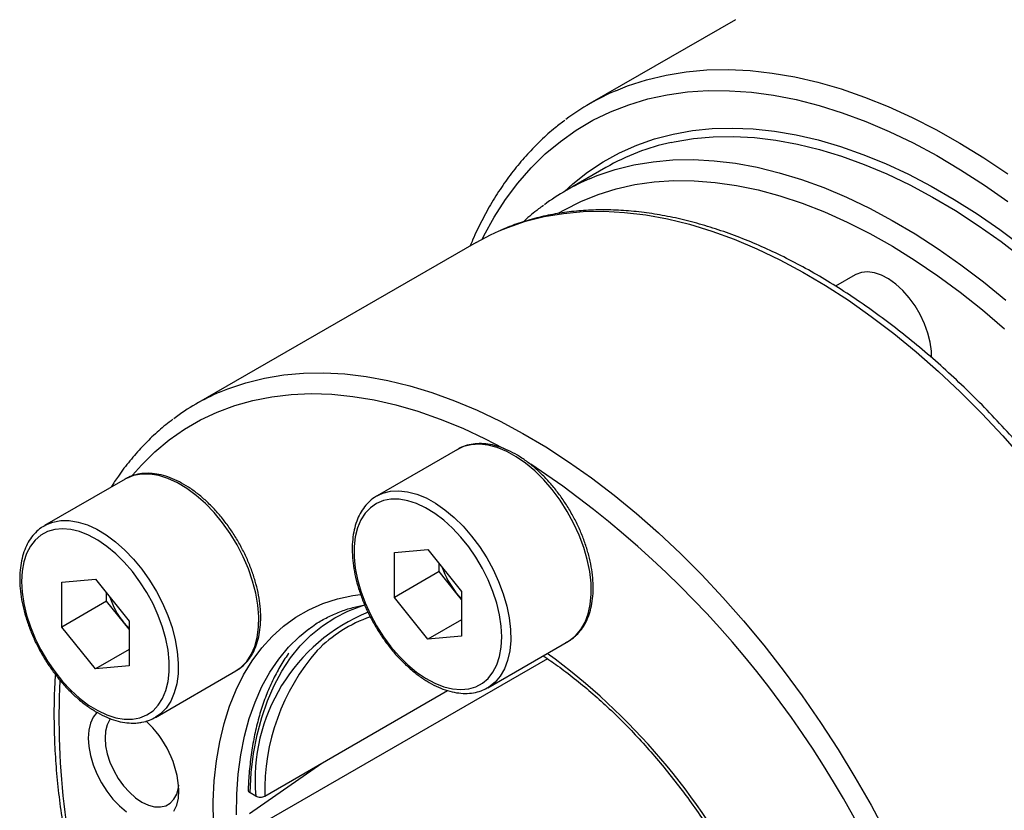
# Model space of a CAD drawing. Header units: millimetres. Extents: x 0 to 334, y 0 to 236.
# Tile 4 of 9: x 71 to 102, y 171 to 196. Entities that reach past the tile are written whole.
import ezdxf

# ---------------------------------------------------------------- set-up
doc = ezdxf.new("R2010")
doc.units = ezdxf.units.MM
doc.layers.add('OUTLINE', color=7, linetype='CONTINUOUS')

msp = doc.modelspace()

# ---------------------------------------------------------------- linework, layer by layer
at = {"layer": 'OUTLINE'}
for p, q in [((93.8455, 196.0665), (89.2493, 193.4131)), ((89.7543, 191.3953), (88.4815, 190.6605)), ((85.6531, 189.0277), (76.8142, 183.9252)), ((97.6272, 188.0052), (97.0059, 187.6465)), ((85.0685, 182.4873), (82.523, 181.0177)), ((74.5664, 181.5482), (72.0208, 180.0787)), ((82.523, 181.0177), (82.5687, 181.0428)), ((83.0707, 179.2244), (84.1314, 179.3192)), ((83.0707, 177.8101), (83.0707, 179.2244)), ((84.1314, 179.3192), (85.1921, 177.9997)), ((84.4849, 178.6265), (84.4849, 178.8794)), ((84.4849, 178.6265), (83.0707, 177.8101)), ((85.0153, 177.9667), (84.4849, 178.6265)), ((72.5685, 178.2853), (73.6292, 178.3801)), ((72.5685, 176.871), (72.5685, 178.2853)), ((73.6292, 178.3801), (74.6899, 177.0607)), ((73.9828, 177.6874), (73.9828, 177.9403)), ((85.1921, 177.7468), (85.0153, 177.9667)), ((85.1921, 177.9997), (85.1921, 176.5855)), ((73.9828, 177.6874), (72.5685, 176.871)), ((74.5131, 177.0277), (73.9828, 177.6874)), ((84.1314, 176.4906), (83.0707, 177.8101)), ((74.6899, 176.8078), (74.5131, 177.0277)), ((74.6899, 177.0607), (74.6899, 175.6464)), ((85.1921, 177.1029), (84.1314, 176.4906)), ((73.6292, 175.5516), (72.5685, 176.871)), ((85.1921, 176.5855), (84.1314, 176.4906)), ((86.0227, 174.9554), (88.5683, 176.4249)), ((74.6899, 176.1639), (73.6292, 175.5516)), ((87.9061, 175.869), (78.9766, 170.7141)), ((74.6899, 175.6464), (73.6292, 175.5516)), ((75.5205, 174.0163), (78.0661, 175.4859)), ((78.0499, 175.4767), (78.0661, 175.4859)), ((78.9766, 171.5306), (84.7499, 174.8635)), ((86.0227, 174.9554), (86.0034, 174.9445)), ((78.4989, 170.9742), (80.7784, 172.5708)), ((78.6936, 171.5307), (78.5119, 171.6356))]:
    msp.add_line(p, q, dxfattribs=at)
at = {"layer": 'OUTLINE', "flags": 128}
for points in [[(90.0669, 193.8223), (90.4401, 193.971), (91.0365, 194.1648), (91.654, 194.3138), (92.2911, 194.4177), (92.9466, 194.4763), (93.619, 194.4895), (94.3068, 194.4572), (95.0085, 194.3795), (95.7227, 194.2565), (96.4478, 194.0886), (97.1822, 193.8761), (97.9243, 193.6195), (98.6725, 193.3192), (99.4252, 192.9761), (100.1808, 192.5907), (100.9376, 192.164), (101.694, 191.6968), (102.4484, 191.1902)], [(85.8535, 189.1391), (85.9015, 189.235), (86.2276, 189.8286), (86.5853, 190.3854), (86.9738, 190.904), (87.3922, 191.3833), (87.8397, 191.8223), (88.3152, 192.2199), (88.8176, 192.5752), (89.3459, 192.8875), (89.8988, 193.1561), (90.4752, 193.3804), (91.0737, 193.5598), (91.693, 193.694), (92.3317, 193.7826), (92.9884, 193.8256), (93.6616, 193.8227), (94.3498, 193.774), (95.0516, 193.6796), (95.7652, 193.5397), (96.4892, 193.3546), (97.2219, 193.1247), (97.9617, 192.8506), (98.7069, 192.5328), (99.4559, 192.1721), (100.2069, 191.7693), (100.9584, 191.3252), (101.7087, 190.8409), (102.456, 190.3174)], [(88.4425, 190.6379), (88.707, 190.8768), (89.1742, 191.2466), (89.6675, 191.5744), (90.186, 191.8594), (90.7282, 192.1012), (91.2931, 192.2989), (91.8792, 192.4523), (92.4852, 192.5609), (93.1096, 192.6246), (93.7511, 192.643), (94.4081, 192.6163), (95.0791, 192.5444), (95.7625, 192.4276), (96.4567, 192.266), (97.1601, 192.0601), (97.8711, 191.8104), (98.5879, 191.5175), (99.309, 191.182), (100.0326, 190.8046), (100.7571, 190.3864), (101.4807, 189.9283), (102.2018, 189.4313), (102.9186, 188.8965)], [(91.8126, 192.1887), (91.9099, 192.2095), (92.5179, 192.3108), (93.1442, 192.3668), (93.7873, 192.3774), (94.4458, 192.3424), (95.1181, 192.2622), (95.8025, 192.1367), (96.4976, 191.9663), (97.2015, 191.7514), (97.9126, 191.4926), (98.6293, 191.1903), (99.3499, 190.8455), (100.0726, 190.4587), (100.7958, 190.0311), (101.5176, 189.5636), (102.2364, 189.0573), (102.9506, 188.5134)], [(89.2369, 191.038), (89.482, 191.1372), (90.049, 191.3283), (90.6371, 191.4747), (91.2451, 191.576), (91.8714, 191.632), (92.5145, 191.6426), (93.173, 191.6077), (93.8453, 191.5274), (94.5298, 191.4019), (95.2248, 191.2315), (95.9287, 191.0166), (96.6398, 190.7578), (97.3566, 190.4556), (98.0771, 190.1107), (98.7998, 189.724), (99.523, 189.2964), (100.2448, 188.8288), (100.9637, 188.3225), (101.6778, 187.7786), (102.3856, 187.1984)], [(88.2507, 189.9481), (88.4407, 190.0592), (88.9632, 190.3247), (89.5093, 190.5461), (90.0777, 190.7227), (90.6671, 190.8541), (91.276, 190.9401), (91.9028, 190.9804), (92.5461, 190.9749), (93.2043, 190.9236), (93.8757, 190.8266), (94.5588, 190.6843), (95.2518, 190.4969), (95.9531, 190.2649), (96.661, 189.9888), (97.3736, 189.6694), (98.0893, 189.3074), (98.8064, 188.9037), (99.523, 188.4593), (100.2374, 187.9753), (100.9478, 187.4529), (101.6526, 186.8932), (102.35, 186.2978)], [(86.3822, 189.3939), (86.6511, 189.5035), (87.2181, 189.6948), (87.8063, 189.8414), (88.4143, 189.9429), (89.0406, 189.9991), (89.6838, 190.0098), (90.3424, 189.9751), (91.0147, 189.8949), (91.6993, 189.7695), (92.3944, 189.5992), (93.0984, 189.3844), (93.8097, 189.1257), (94.5265, 188.8235), (95.2472, 188.4786), (95.97, 188.0919), (96.6933, 187.6643), (97.4153, 187.1968), (98.1342, 186.6904), (98.8485, 186.1465), (99.5564, 185.5662), (100.2562, 184.951), (100.9463, 184.3023), (101.625, 183.6216), (102.2907, 182.9107), (102.9418, 182.1711)], [(85.6531, 189.0277), (86.1067, 189.2679), (86.3822, 189.3939)], [(100.04, 185.3882), (100.0367, 185.5907), (100.0002, 185.8712), (99.9281, 186.1621), (99.8224, 186.4559), (99.6856, 186.7449), (99.5215, 187.0217), (99.3342, 187.2792), (99.1286, 187.5105), (98.91, 187.7099), (98.684, 187.872), (98.4566, 187.9927), (98.2336, 188.0688), (98.0208, 188.0985), (97.8237, 188.0809), (97.6474, 188.0164), (97.6272, 188.0052)], [(77.5433, 184.2913), (77.8123, 184.4009), (78.3793, 184.5923), (78.9675, 184.7389), (79.5754, 184.8404), (80.2018, 184.8965), (80.845, 184.9073), (81.5036, 184.8725), (82.1759, 184.7923), (82.8605, 184.667), (83.5556, 184.4967), (84.2596, 184.2819), (84.9708, 184.0231), (85.6877, 183.7209), (86.4084, 183.3761), (87.1312, 182.9894), (87.8544, 182.5618), (88.5764, 182.0942), (89.2954, 181.5879), (90.0097, 181.0439), (90.7176, 180.4636), (91.4174, 179.8484), (92.1074, 179.1997), (92.7861, 178.5191), (93.4518, 177.8081), (94.103, 177.0685), (94.738, 176.3021), (95.3554, 175.5105), (95.9537, 174.6958), (96.5316, 173.8598), (97.0875, 173.0045), (97.6203, 172.132), (98.1286, 171.2444), (98.6113, 170.3436)], [(74.8022, 181.6684), (75.0786, 181.9824), (75.5038, 182.4038), (75.9571, 182.7838), (76.4374, 183.1216), (76.9434, 183.4164), (77.4739, 183.6674), (78.0276, 183.8741), (78.6032, 184.0358), (79.1992, 184.1522), (79.8143, 184.2231), (80.4468, 184.2482), (81.0953, 184.2276), (81.7581, 184.1611), (82.4337, 184.0491), (83.1203, 183.8918), (83.8164, 183.6895), (84.5201, 183.4428), (85.2298, 183.1522), (85.9437, 182.8185), (86.5066, 182.5266)], [(88.5683, 176.4249), (88.6033, 176.446), (88.7969, 176.597), (88.9617, 176.7898), (89.0952, 177.0215), (89.1956, 177.2887), (89.2612, 177.5874), (89.2913, 177.9134), (89.2852, 178.262), (89.2433, 178.6279), (89.1659, 179.0059), (89.0543, 179.3905), (88.9101, 179.776), (88.7354, 180.1569), (88.5328, 180.5275), (88.3052, 180.8825), (88.0558, 181.2167), (87.7885, 181.5253), (87.507, 181.8036), (87.2154, 182.0478), (86.9181, 182.2541), (86.6193, 182.4197), (86.3234, 182.542), (86.0347, 182.6193), (85.7574, 182.6505), (85.4957, 182.6351), (85.2532, 182.5734), (85.0685, 182.4873)], [(78.0661, 175.4859), (78.2333, 175.6029), (78.4079, 175.782), (78.5521, 176.0011), (78.6637, 176.2568), (78.7411, 176.5455), (78.7831, 176.863), (78.7891, 177.2045), (78.759, 177.5653), (78.6934, 177.9398), (78.593, 178.3228), (78.4595, 178.7087), (78.2947, 179.0917), (78.1011, 179.4664), (77.8814, 179.8272), (77.6389, 180.1689), (77.3772, 180.4865), (77.0999, 180.7754), (76.8112, 181.0314), (76.5154, 181.2507), (76.2166, 181.4301), (75.9192, 181.5671), (75.6277, 181.6596), (75.3461, 181.7062), (75.0788, 181.7064), (74.8294, 181.66), (74.6072, 181.5707)], [(74.6072, 181.5707), (74.6018, 181.5678), (74.5664, 181.5482)], [(82.5687, 181.0428), (82.7076, 181.1039), (82.9501, 181.1656), (83.2119, 181.181), (83.4891, 181.1498), (83.7778, 181.0725), (84.0737, 180.9501), (84.3725, 180.7846), (84.6698, 180.5782), (84.9614, 180.3341), (85.2429, 180.0557), (85.5103, 179.7472), (85.7596, 179.413), (85.9872, 179.058), (86.1899, 178.6873), (86.3646, 178.3065), (86.5087, 177.9209), (86.6203, 177.5364), (86.6977, 177.1584), (86.7397, 176.7924), (86.7457, 176.4439), (86.7156, 176.1179), (86.65, 175.8191), (86.5496, 175.552), (86.4161, 175.3203), (86.2513, 175.1275), (86.0577, 174.9764), (86.0227, 174.9554)], [(82.9647, 176.2449), (83.2218, 175.9485), (83.4928, 175.6818), (83.7735, 175.4488), (84.0595, 175.2531), (84.3467, 175.0975), (84.6306, 174.9845), (84.9069, 174.9158), (85.1715, 174.8924), (85.4203, 174.9146), (85.6496, 174.9822), (85.8558, 175.0941), (86.0359, 175.2486), (86.1872, 175.4433), (86.3073, 175.6754), (86.3944, 175.9413), (86.4472, 176.2369), (86.4648, 176.5578), (86.4472, 176.8992), (86.3944, 177.2558), (86.3073, 177.6222), (86.1872, 177.9929), (86.0359, 178.3623), (85.8558, 178.7247), (85.6496, 179.0748), (85.4203, 179.407), (85.1715, 179.7166), (84.9069, 179.9986), (84.6306, 180.2489), (84.3467, 180.4637), (84.0595, 180.6397), (83.7735, 180.7742), (83.4928, 180.8653), (83.2218, 180.9114), (82.9647, 180.912), (82.7252, 180.867), (82.507, 180.7771), (82.3134, 180.6437), (82.1475, 180.4687), (82.0115, 180.2549), (81.9077, 180.0055), (81.8377, 179.7242), (81.8024, 179.4153), (81.8024, 179.0835), (81.8377, 178.7339), (81.9077, 178.3717), (82.0115, 178.0024), (82.1475, 177.6317), (82.3134, 177.2651), (82.507, 176.9082), (82.7252, 176.5664), (82.9647, 176.2449)], [(72.0101, 180.0724), (72.0562, 180.0983), (72.2839, 180.1905), (72.5332, 180.2369), (72.8006, 180.2367), (73.0821, 180.19), (73.3736, 180.0976), (73.671, 179.9606), (73.9698, 179.7812), (74.2657, 179.5618), (74.5543, 179.3059), (74.8316, 179.017), (75.0934, 178.6994), (75.3358, 178.3576), (75.5555, 177.9968), (75.7491, 177.6222), (75.9139, 177.2391), (76.0475, 176.8533), (76.1478, 176.4703), (76.2135, 176.0957), (76.2435, 175.735), (76.2375, 175.3934), (76.1955, 175.076), (76.1181, 174.7873), (76.0066, 174.5316), (75.8624, 174.3125), (75.6877, 174.1333), (75.5268, 174.02)], [(74.7959, 173.9587), (75.0354, 174.0037), (75.2536, 174.0936), (75.4472, 174.2271), (75.6131, 174.402), (75.7491, 174.6159), (75.8528, 174.8653), (75.9229, 175.1466), (75.9582, 175.4554), (75.9582, 175.7872), (75.9229, 176.1368), (75.8528, 176.499), (75.7491, 176.8683), (75.6131, 177.2391), (75.4472, 177.6057), (75.2536, 177.9626), (75.0354, 178.3044), (74.7959, 178.6259), (74.5388, 178.9222), (74.2678, 179.1889), (73.9871, 179.4219), (73.7011, 179.6177), (73.4139, 179.7732), (73.13, 179.8862), (72.8537, 179.955), (72.5891, 179.9784), (72.3403, 179.9561), (72.111, 179.8886), (71.9048, 179.7767), (71.7246, 179.6222), (71.5734, 179.4274), (71.4533, 179.1954), (71.3662, 178.9295), (71.3134, 178.6338), (71.2958, 178.3129), (71.3134, 177.9716), (71.3662, 177.615), (71.4533, 177.2486), (71.5734, 176.8778), (71.7246, 176.5085), (71.9048, 176.146), (72.111, 175.796), (72.3403, 175.4637), (72.5891, 175.1542), (72.8537, 174.8721), (73.13, 174.6218), (73.4139, 174.4071), (73.7011, 174.2311), (73.9871, 174.0965), (74.2678, 174.0055), (74.5388, 173.9593), (74.7959, 173.9587)], [(85.1921, 177.7707), (85.1397, 177.8241), (85.0153, 177.9667)], [(77.3547, 170.6756), (77.3512, 171.3532), (77.3834, 172.0092), (77.451, 172.6412), (77.5539, 173.2469), (77.6916, 173.824), (77.8636, 174.3704), (78.0694, 174.884), (78.308, 175.3631), (78.5788, 175.8056), (78.8806, 176.2102), (79.2123, 176.5752), (79.5727, 176.8992), (79.9605, 177.1812), (80.3743, 177.42), (80.8124, 177.6148), (81.2733, 177.7648), (81.7553, 177.8695), (82.0043, 177.9048)], [(78.5119, 171.6356), (78.5516, 172.2694), (78.6266, 172.8787), (78.7366, 173.4611), (78.8812, 174.0144), (79.0598, 174.5365), (79.2717, 175.0253), (79.5161, 175.4789), (79.7921, 175.8956), (80.0986, 176.2738), (80.4344, 176.6119), (80.7981, 176.9088), (81.1885, 177.1632), (81.604, 177.3741), (82.0429, 177.5408), (82.1349, 177.5693)], [(74.6899, 176.8316), (74.6375, 176.885), (74.5131, 177.0277)], [(78.0889, 170.9323), (78.0976, 171.5907), (78.1419, 172.2267), (78.2216, 172.8378), (78.3365, 173.4217), (78.4862, 173.976), (78.6699, 174.4986), (78.887, 174.9876), (79.1368, 175.4411), (79.4181, 175.8572), (79.73, 176.2345), (80.0712, 176.5714), (80.3696, 176.8149)], [(73.6782, 174.1791), (73.6745, 174.1754), (73.5571, 174.0219), (73.4711, 173.8319), (73.4187, 173.6098), (73.401, 173.3614), (73.4187, 173.0925), (73.4711, 172.8099), (73.5571, 172.5206), (73.6745, 172.2316), (73.8204, 171.9501), (73.9913, 171.6829), (74.1829, 171.4367), (74.3905, 171.2176), (74.6089, 171.0309)], [(74.1182, 173.9848), (74.0877, 173.9448), (74.0017, 173.7815), (73.9491, 173.5851), (73.9314, 173.3614), (73.9491, 173.1172), (74.0017, 172.8599), (74.0877, 172.5975), (74.2043, 172.3378), (74.3481, 172.0887), (74.5147, 171.8578), (74.6991, 171.6521), (74.8955, 171.478), (75.0981, 171.3405), (75.3007, 171.244), (75.4971, 171.1914), (75.6815, 171.1843), (75.8481, 171.2228), (75.9919, 171.3058), (76.1085, 171.4309), (76.1945, 171.5941), (76.2471, 171.7906), (76.258, 171.873)], [(76.1088, 171.0476), (76.1947, 171.2376), (76.2472, 171.4596), (76.2648, 171.7081), (76.2648, 171.7081)]]:
    msp.add_lwpolyline(points, dxfattribs=at)
at = {"layer": 'OUTLINE'}
for centre, radius, start, end in [((93.0947, 186.7521), 7.6912, 113.18248, 126.76938), ((93.3447, 185.147), 7.2064, 102.27525, 119.88299), ((91.9925, 184.5788), 7.0224, 113.10363, 126.56283), ((80.3254, 177.8429), 7.0229, 113.33718, 126.97481), ((69.6962, 155.6006), 31.7947, 21.11573, 56.19836), ((86.994, 179.5569), 2.5385, 198.44373, 218.78545), ((76.4919, 178.6178), 2.5385, 198.44381, 218.78549), ((84.391, 172.0374), 5.7199, 112.08609, 185.08222), ((83.6692, 173.1918), 4.2225, 108.74404, 135.91804), ((85.7179, 171.6968), 6.7434, 138.90477, 181.41207), ((75.5749, 159.1396), 20.9148, 27.00596, 53.89839), ((95.9481, 173.9413), 23.4726, 176.96522, 197.323), ((73.0928, 171.5445), 3.1763, 2.95308, 47.96815)]:
    msp.add_arc(centre, radius, start, end, dxfattribs=at)
for points, knots in [([(117.6037, 156.7306), (117.7343, 156.8292), (118.0249, 157.0484), (118.4457, 157.4326), (118.8708, 157.8739), (119.2689, 158.3519), (119.6402, 158.8643), (119.9836, 159.4107), (120.2985, 159.99), (120.584, 160.6011), (120.8397, 161.2428), (121.0649, 161.9139), (121.2592, 162.6129), (121.422, 163.3384), (121.5532, 164.0888), (121.6524, 164.8627), (121.7195, 165.6584), (121.7544, 166.4743), (121.7571, 167.3088), (121.7276, 168.1602), (121.6662, 169.0269), (121.5729, 169.907), (121.448, 170.799), (121.2918, 171.7012), (121.1047, 172.6117), (120.887, 173.5289), (120.6392, 174.4509), (120.3618, 175.3761), (120.0554, 176.3027), (119.7206, 177.2289), (119.358, 178.1529), (118.9685, 179.073), (118.5526, 179.9874), (118.1113, 180.8943), (117.6454, 181.7921), (117.1558, 182.679), (116.6434, 183.5533), (116.1093, 184.4133), (115.5544, 185.2573), (114.9798, 186.0839), (114.3866, 186.8913), (113.7759, 187.6779), (113.1489, 188.4424), (112.5068, 189.1832), (111.8508, 189.8989), (111.182, 190.588), (110.5018, 191.2493), (109.8115, 191.8814), (109.1123, 192.4832), (108.4055, 193.0533), (107.6924, 193.5908), (106.9745, 194.0944), (106.2529, 194.5633), (105.5292, 194.9964), (104.8045, 195.3927), (104.0803, 195.7516), (103.3581, 196.072), (102.6391, 196.3535), (101.9249, 196.5952), (101.2168, 196.7967), (100.5163, 196.9574), (99.8249, 197.0769), (99.144, 197.155), (98.4752, 197.1914), (97.8199, 197.1862), (97.1796, 197.1394), (96.5557, 197.051), (95.949, 196.9224), (95.363, 196.7496), (94.9466, 196.6047), (94.7323, 196.5054), (94.6999, 196.4904)], [0, 0, 0, 0, 0.0118051, 0.0262515, 0.0407187, 0.0552143, 0.0697437, 0.0843095, 0.0989121, 0.1135495, 0.1282184, 0.1429147, 0.1576335, 0.1723702, 0.1871204, 0.2018801, 0.216646, 0.2314155, 0.2461862, 0.2609561, 0.2757242, 0.2904897, 0.3052521, 0.3200112, 0.3347667, 0.3495189, 0.3642678, 0.3790135, 0.3937564, 0.4084968, 0.4232348, 0.437971, 0.4527055, 0.4674388, 0.4821713, 0.4969032, 0.511635, 0.526367, 0.5410994, 0.5558327, 0.5705671, 0.5853032, 0.6000412, 0.6147815, 0.6295244, 0.6442703, 0.6590195, 0.6737723, 0.6885289, 0.7032895, 0.7180543, 0.7328231, 0.7475959, 0.7623723, 0.7771516, 0.791933, 0.8067149, 0.8214952, 0.8362712, 0.85104, 0.8657977, 0.88054, 0.895262, 0.9099589, 0.9246256, 0.9392581, 0.9538533, 0.9684102, 0.98293, 0.9974167, 1, 1, 1, 1]), ([(88.4608, 192.8874), (88.3573, 192.8103), (88.0932, 192.6138), (87.6965, 192.2556), (87.2683, 191.8187), (86.8672, 191.3446), (86.493, 190.8359), (86.146, 190.2937), (85.8297, 189.7164), (85.6044, 189.2583), (85.4947, 188.9836), (85.4702, 188.9222)], [0, 0, 0, 0, 0.0807615, 0.2061007, 0.3316122, 0.4573643, 0.5834052, 0.7097606, 0.8364351, 0.9634149, 1, 1, 1, 1]), ([(107.3654, 153.1281), (107.4015, 153.1536), (107.5942, 153.289), (107.9195, 153.5715), (108.339, 153.9761), (108.7306, 154.4196), (109.0959, 154.8974), (109.4335, 155.4097), (109.7429, 155.9551), (110.023, 156.5326), (110.2734, 157.1411), (110.4934, 157.7791), (110.6824, 158.4452), (110.84, 159.138), (110.9658, 159.8557), (111.0596, 160.5969), (111.1212, 161.3597), (111.1506, 162.1426), (111.1477, 162.9437), (111.1126, 163.7613), (111.0455, 164.5937), (110.9466, 165.439), (110.8162, 166.2956), (110.6546, 167.1615), (110.4621, 168.035), (110.2393, 168.9143), (109.9867, 169.7974), (109.7047, 170.6827), (109.3941, 171.5681), (109.0556, 172.4519), (108.6897, 173.3323), (108.2975, 174.2073), (107.8796, 175.0752), (107.4369, 175.9341), (106.9705, 176.7822), (106.4813, 177.6178), (105.9702, 178.4391), (105.4385, 179.2444), (104.8871, 180.032), (104.3173, 180.8002), (103.7302, 181.5473), (103.127, 182.272), (102.509, 182.9725), (101.8774, 183.6474), (101.2336, 184.2952), (100.5788, 184.9147), (99.9145, 185.5044), (99.2419, 186.0631), (98.5624, 186.5896), (97.8774, 187.0826), (97.1883, 187.5412), (96.4965, 187.9643), (95.8033, 188.3508), (95.1104, 188.7), (94.419, 189.0109), (93.7307, 189.2827), (93.047, 189.5148), (92.3693, 189.7066), (91.6992, 189.8575), (91.0383, 189.9672), (90.3881, 190.0352), (89.7503, 190.0616), (89.1262, 190.0461), (88.5176, 189.989), (87.9255, 189.8908), (87.3524, 189.7503), (86.8486, 189.5912), (86.5451, 189.4613), (86.4187, 189.4071)], [0, 0, 0, 0, 0.003491, 0.0185825, 0.0336926, 0.0488321, 0.0640092, 0.0792285, 0.0944916, 0.1097972, 0.1251418, 0.1405203, 0.1559269, 0.1713558, 0.1868013, 0.2022586, 0.2177234, 0.2331924, 0.2486627, 0.2641319, 0.2795986, 0.2950621, 0.3105218, 0.3259775, 0.341429, 0.3568765, 0.3723201, 0.3877602, 0.4031971, 0.4186311, 0.4340627, 0.4494923, 0.4649203, 0.4803472, 0.4957735, 0.5111996, 0.5266259, 0.5420527, 0.5574806, 0.5729101, 0.5883415, 0.6037753, 0.619212, 0.6346519, 0.6500957, 0.6655435, 0.6809958, 0.6964529, 0.7119148, 0.7273817, 0.7428535, 0.7583297, 0.7738097, 0.7892926, 0.8047765, 0.8202587, 0.835736, 0.8512047, 0.8666601, 0.8820965, 0.8975081, 0.9128884, 0.9282316, 0.9435327, 0.9587888, 0.9739994, 0.9891674, 1, 1, 1, 1]), ([(87.78, 190.1942), (87.7289, 190.1578), (87.5219, 190.0105), (87.3134, 189.8371), (87.1643, 189.6897), (87.1534, 189.6789)], [0, 0, 0, 0, 0.2331104, 0.9437935, 1, 1, 1, 1]), ([(76.0699, 183.428), (76.0338, 183.4023), (75.8417, 183.2658), (75.5177, 182.9815), (75.0996, 182.5748), (74.7107, 182.1279), (74.3826, 181.7016), (74.1972, 181.4102), (74.1218, 181.2915)], [0, 0, 0, 0, 0.0469298, 0.2496746, 0.4526803, 0.6560902, 0.8600092, 1, 1, 1, 1]), ([(88.4875, 176.3881), (88.5182, 176.4017), (88.6226, 176.4477), (88.7778, 176.5677), (88.9492, 176.7435), (89.0914, 176.955), (89.2049, 177.1972), (89.2878, 177.4688), (89.3389, 177.7667), (89.3573, 178.0868), (89.3427, 178.4246), (89.2956, 178.7754), (89.2169, 179.1345), (89.1078, 179.4972), (88.9698, 179.8593), (88.8048, 180.2161), (88.615, 180.5633), (88.4026, 180.8966), (88.1704, 181.2118), (87.921, 181.5051), (87.6575, 181.7727), (87.3829, 182.0113), (87.1003, 182.2175), (86.8129, 182.3886), (86.5239, 182.522), (86.237, 182.6151), (85.9561, 182.666), (85.6854, 182.6738), (85.4305, 182.6368), (85.2094, 182.5674), (85.0849, 182.4926), (85.0307, 182.46)], [0, 0, 0, 0, 0.01415805, 0.04818201, 0.08216401, 0.11638464, 0.15106217, 0.18623907, 0.22181338, 0.25762727, 0.29354213, 0.32945663, 0.36533282, 0.40116294, 0.43695218, 0.47271221, 0.50845726, 0.5442027, 0.579961, 0.61574674, 0.65157615, 0.68746474, 0.72342501, 0.7594619, 0.79556393, 0.83167282, 0.86766605, 0.90337027, 0.93859965, 0.97326165, 1, 1, 1, 1]), ([(78.0459, 175.4792), (78.0636, 175.4876), (78.154, 175.5305), (78.295, 175.6466), (78.4638, 175.8254), (78.6028, 176.0405), (78.7131, 176.286), (78.7927, 176.5606), (78.8403, 176.8611), (78.8551, 177.1833), (78.837, 177.5228), (78.7865, 177.8747), (78.7044, 178.2343), (78.5921, 178.5972), (78.4511, 178.9589), (78.2833, 179.3149), (78.091, 179.6608), (77.8763, 179.9924), (77.6421, 180.3055), (77.3911, 180.5962), (77.1263, 180.8608), (76.8507, 181.096), (76.5674, 181.2986), (76.2796, 181.4658), (75.9907, 181.5949), (75.7042, 181.6836), (75.4243, 181.7297), (75.1548, 181.7332), (74.9026, 181.6901), (74.7211, 181.6342), (74.6325, 181.5806), (74.6139, 181.5693)], [0, 0, 0, 0, 0.00847342, 0.04329769, 0.07810495, 0.11318817, 0.14875274, 0.18482303, 0.22128409, 0.2579731, 0.29475339, 0.33152515, 0.36825587, 0.40493959, 0.44158257, 0.47819709, 0.51479784, 0.55140075, 0.58801804, 0.62466522, 0.66135894, 0.69811481, 0.73494507, 0.77185359, 0.80882596, 0.84579401, 0.88262723, 0.91914316, 0.95515585, 0.99058772, 1, 1, 1, 1]), ([(82.5764, 181.0411), (82.5297, 181.0171), (82.4116, 180.9563), (82.2483, 180.8151), (82.0872, 180.6263), (81.9553, 180.4034), (81.8527, 180.1503), (81.7812, 179.8687), (81.7418, 179.5623), (81.7354, 179.2352), (81.7618, 178.8922), (81.8205, 178.5379), (81.9104, 178.1769), (82.0302, 177.8139), (82.1782, 177.4533), (82.3524, 177.0994), (82.5509, 176.757), (82.7515, 176.4563), (82.8907, 176.2776), (82.9502, 176.2012)], [0, 0, 0, 0, 0.03828261, 0.09692781, 0.15564682, 0.21494579, 0.27509502, 0.33606385, 0.39762248, 0.45949955, 0.52148066, 0.58342433, 0.64529358, 0.70708469, 0.76881196, 0.83049721, 0.89216596, 0.95384514, 1, 1, 1, 1]), ([(72.0115, 180.0667), (71.979, 180.0489), (71.876, 179.9925), (71.7277, 179.8568), (71.5693, 179.6649), (71.4406, 179.4385), (71.3413, 179.1822), (71.2732, 178.8978), (71.2374, 178.5889), (71.2345, 178.2599), (71.2644, 177.9154), (71.3265, 177.5602), (71.4197, 177.1988), (71.5426, 176.8358), (71.6935, 176.4757), (71.8705, 176.1229), (72.0712, 175.7817), (72.2932, 175.4563), (72.5339, 175.1509), (72.7902, 174.8693), (73.0593, 174.6149), (73.3381, 174.3912), (73.6234, 174.2011), (73.912, 174.0474), (74.2005, 173.9326), (74.485, 173.8596), (74.7376, 173.8298), (74.8908, 173.8378), (74.9552, 173.8412)], [0, 0, 0, 0, 0.0174956, 0.0554285, 0.0934385, 0.1318521, 0.1708222, 0.210311, 0.250162, 0.2902017, 0.3302953, 0.3703607, 0.4103767, 0.4503429, 0.4902689, 0.5301696, 0.5700616, 0.6099614, 0.6498823, 0.6898422, 0.7298593, 0.7699497, 0.8101241, 0.8503812, 0.8906935, 0.9309531, 0.9709995, 1, 1, 1, 1]), ([(80.3766, 176.8137), (80.4479, 176.8672), (80.6328, 177.0058), (80.9568, 177.1869), (81.3459, 177.3599), (81.7379, 177.4901), (82.0094, 177.5436), (82.1358, 177.5685)], [0, 0, 0, 0, 0.1394066, 0.3616197, 0.5843801, 0.8066582, 1, 1, 1, 1]), ([(79.741, 176.0498), (79.7333, 176.0399), (79.6288, 175.906), (79.4534, 175.6163), (79.2179, 175.1796), (79.0148, 174.7079), (78.8408, 174.2075), (78.6979, 173.6787), (78.5859, 173.124), (78.5063, 172.5447), (78.4665, 172.073), (78.4567, 171.7931), (78.4542, 171.7191)], [0, 0, 0, 0, 0.00938221, 0.12710421, 0.2451063, 0.36337285, 0.48186826, 0.6005466, 0.71936071, 0.8382674, 0.95723055, 1, 1, 1, 1]), ([(82.9502, 176.2012), (82.9934, 176.1487), (83.1183, 175.9968), (83.337, 175.7637), (83.6077, 175.5141), (83.8879, 175.2959), (84.1739, 175.1117), (84.4628, 174.9644), (84.7509, 174.8565), (85.0344, 174.7901), (85.3093, 174.7666), (85.5703, 174.7878), (85.8036, 174.8448), (85.9383, 174.9141), (85.9997, 174.9457)], [0, 0, 0, 0, 0.046553, 0.1347227, 0.2230468, 0.3115376, 0.4002159, 0.4890716, 0.5780208, 0.6668051, 0.7550452, 0.842271, 0.9281369, 1, 1, 1, 1]), ([(87.769, 175.9635), (87.922, 175.86), (88.2522, 175.6365), (88.7568, 175.2518), (89.2811, 174.8195), (89.799, 174.3551), (90.3086, 173.8613), (90.8082, 173.3394), (91.2959, 172.7913), (91.77, 172.2188), (92.2289, 171.6239), (92.6708, 171.0086), (93.0945, 170.3751), (93.4973, 169.7252), (93.8433, 169.1295), (94.0444, 168.7466), (94.127, 168.5892)], [0, 0, 0, 0, 0.0634861, 0.1370505, 0.2106528, 0.2842952, 0.3579772, 0.431697, 0.5054511, 0.5792356, 0.6530458, 0.7268769, 0.8007237, 0.874581, 0.9484437, 1, 1, 1, 1]), ([(72.3632, 175.3748), (72.3575, 175.305), (72.3309, 174.981), (72.3158, 174.3829), (72.3188, 173.5818), (72.3565, 172.7629), (72.4256, 171.9297), (72.5266, 171.0835), (72.6591, 170.2263), (72.8226, 169.3598), (73.0178, 168.4858), (73.2251, 167.6654), (73.3811, 167.1355), (73.4503, 166.9003)], [0, 0, 0, 0, 0.0273066, 0.1266344, 0.2259693, 0.3252965, 0.4246079, 0.5238979, 0.6231635, 0.7224029, 0.8216158, 0.9208028, 1, 1, 1, 1]), ([(74.9552, 173.8412), (75.0021, 173.8468), (75.1333, 173.8625), (75.3288, 173.9159), (75.4636, 173.9887), (75.5262, 174.0225)], [0, 0, 0, 0, 0.2299916, 0.6423072, 1, 1, 1, 1]), ([(78.455, 171.719), (78.4544, 171.7165), (78.4506, 171.7012), (78.4659, 171.6728), (78.4907, 171.6483), (78.5091, 171.6373), (78.5119, 171.6356)], [0, 0, 0, 0, 0.0822046, 0.5029749, 0.9240419, 1, 1, 1, 1]), ([(78.6936, 171.5307), (78.7305, 171.5094), (78.7825, 171.4969), (78.8873, 171.4968), (78.9397, 171.5094), (78.9766, 171.5306)], [0, 0, 0, 0, 0.5, 0.5, 1, 1, 1, 1])]:
    msp.add_open_spline(points, degree=3, knots=knots, dxfattribs=at)

doc.saveas('drawing.dxf')
